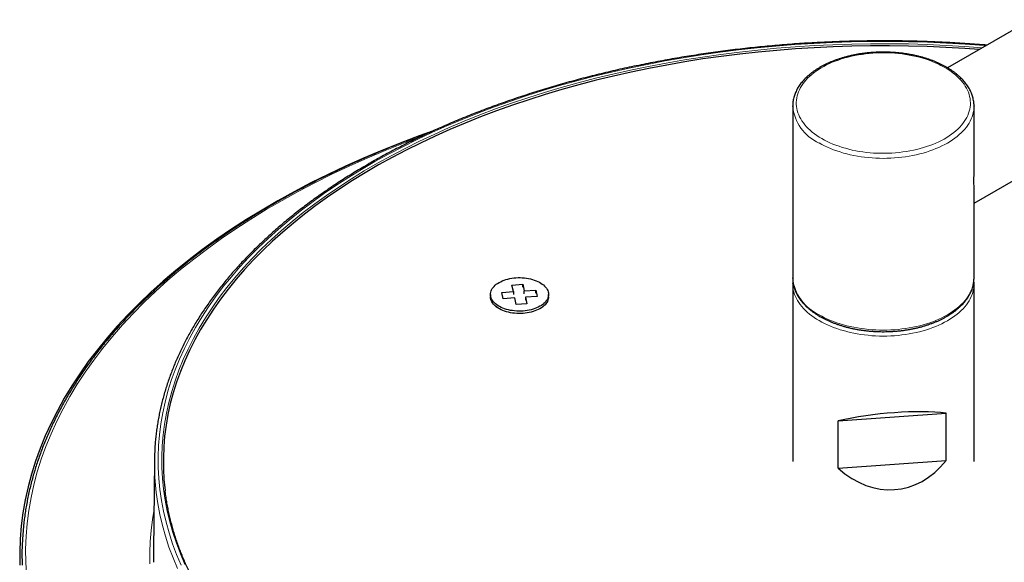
# Model space of a CAD drawing. Header units: millimetres. Extents: x 8 to 2401, y 12 to 2404.
# Tile 19 of 33: x 1881 to 2016, y 932 to 1007. Entities that reach past the tile are written whole.
import ezdxf

# ---------------------------------------------------------------- set-up
doc = ezdxf.new("R2010")
doc.units = ezdxf.units.MM

msp = doc.modelspace()

# ---------------------------------------------------------------- linework, layer by layer
at = {"color": 7, "linetype": 'Continuous', "lineweight": 30}
for p, q in [((2272.03, 1151.89), (2008.47, 999.99)), ((2012.14, 981.33), (2281.66, 1136.66)), ((1987.14, 994.72), (1987.14, 971.04)), ((2012.14, 986.11), (2012.14, 994.72)), ((2012.14, 971.04), (2012.14, 982.91)), ((1947.06, 969.01), (1948.65, 969.13)), ((1948.45, 970.04), (1949.94, 970.15)), ((1948.65, 969.13), (1948.45, 970.04)), ((1948.65, 969.13), (1948.65, 968.72)), ((1949.94, 970.15), (1950.14, 969.23)), ((1949.94, 969.74), (1949.94, 970.15)), ((1950.14, 969.23), (1951.72, 969.34)), ((1950.14, 968.82), (1950.14, 969.23)), ((1951.72, 969.34), (1951.91, 968.48)), ((1951.72, 968.94), (1951.72, 969.34)), ((1987.14, 970.22), (1987.14, 945.73)), ((2012.14, 945.73), (2012.14, 970.22)), ((1945.48, 968.75), (1945.48, 968.42)), ((1947.24, 968.15), (1947.06, 969.01)), ((1948.83, 968.27), (1947.24, 968.15)), ((1949.03, 967.35), (1948.83, 968.27)), ((1951.91, 968.48), (1950.32, 968.37)), ((1950.32, 968.37), (1950.51, 967.46)), ((1950.32, 968.37), (1950.32, 967.96)), ((1953.48, 968.42), (1953.48, 968.75)), ((1946.26, 967.05), (1946.33, 967)), ((1950.51, 967.46), (1949.03, 967.35)), ((1952.64, 967), (1952.7, 967.05)), ((1993.41, 951.31), (2008.3, 952.36)), ((2008.3, 945.83), (2008.3, 952.36)), ((1993.41, 944.78), (1993.41, 951.31)), ((1899.16, 945.84), (1899.02, 933.41)), ((1993.41, 944.78), (2008.3, 945.83))]:
    msp.add_line(p, q, dxfattribs=at)
at = {"color": 252, "linetype": 'Continuous', "lineweight": 0, "flags": 128}
for points in [[(2013.75, 1003.03), (2013.54, 1003.05), (2010.94, 1003.24), (2008.34, 1003.39), (2005.73, 1003.5), (2003.11, 1003.57), (2000.49, 1003.61), (1997.88, 1003.6), (1995.26, 1003.55), (1992.65, 1003.47), (1990.04, 1003.34), (1987.44, 1003.18), (1984.84, 1002.97), (1982.26, 1002.73), (1979.69, 1002.45), (1977.13, 1002.13), (1974.59, 1001.77), (1972.06, 1001.37), (1969.56, 1000.93), (1967.07, 1000.46), (1964.61, 999.95), (1962.17, 999.4), (1959.76, 998.82), (1957.37, 998.2), (1955.01, 997.54), (1952.69, 996.85), (1950.39, 996.12), (1948.13, 995.36), (1945.9, 994.56), (1943.72, 993.74), (1941.57, 992.87), (1939.45, 991.98), (1937.39, 991.06), (1935.36, 990.1), (1933.38, 989.11), (1931.44, 988.1), (1929.55, 987.05), (1927.71, 985.98), (1925.91, 984.88), (1924.17, 983.75), (1922.48, 982.6), (1920.84, 981.42), (1919.26, 980.22), (1917.73, 978.99), (1916.26, 977.74), (1914.84, 976.47), (1913.48, 975.18), (1912.18, 973.86), (1910.94, 972.53), (1909.77, 971.18), (1908.65, 969.82), (1907.6, 968.43), (1906.61, 967.04), (1905.68, 965.62), (1904.82, 964.2), (1904.02, 962.76), (1903.29, 961.31), (1902.62, 959.84), (1902.02, 958.37), (1901.49, 956.89), (1901.02, 955.41), (1900.63, 953.91), (1900.3, 952.42), (1900.03, 950.91), (1899.84, 949.4), (1899.72, 947.9), (1899.66, 946.38), (1899.67, 944.87), (1899.75, 943.36), (1899.9, 941.85), (1900.12, 940.35), (1900.4, 938.85), (1900.76, 937.35), (1901.18, 935.86), (1901.66, 934.37), (1902.22, 932.9), (1902.84, 931.43)], [(1903.36, 931.51), (1902.74, 932.97), (1902.19, 934.44), (1901.7, 935.91), (1901.28, 937.4), (1900.93, 938.88), (1900.65, 940.38), (1900.43, 941.88), (1900.28, 943.38), (1900.2, 944.88), (1900.19, 946.38), (1900.25, 947.88), (1900.37, 949.39), (1900.56, 950.88), (1900.82, 952.38), (1901.15, 953.87), (1901.55, 955.36), (1902.01, 956.84), (1902.54, 958.31), (1903.14, 959.77), (1903.8, 961.22), (1904.53, 962.67), (1905.32, 964.1), (1906.18, 965.52), (1907.1, 966.92), (1908.09, 968.31), (1909.14, 969.69), (1910.25, 971.05), (1911.42, 972.39), (1912.65, 973.72), (1913.94, 975.02), (1915.29, 976.31), (1916.7, 977.57), (1918.16, 978.81), (1919.68, 980.03), (1921.26, 981.23), (1922.89, 982.4), (1924.57, 983.55), (1926.31, 984.67), (1928.09, 985.76), (1929.92, 986.83), (1931.8, 987.87), (1933.73, 988.88), (1935.7, 989.86), (1937.72, 990.81), (1939.78, 991.74), (1941.87, 992.62), (1944.01, 993.48), (1946.19, 994.31), (1948.4, 995.1), (1950.65, 995.85), (1952.94, 996.58), (1955.25, 997.27), (1957.59, 997.92), (1959.97, 998.54), (1962.37, 999.12), (1964.8, 999.66), (1967.25, 1000.17), (1969.72, 1000.64), (1972.21, 1001.07), (1974.72, 1001.47), (1977.25, 1001.83), (1979.8, 1002.15), (1982.35, 1002.43), (1984.92, 1002.67), (1987.5, 1002.87), (1990.09, 1003.04), (1992.69, 1003.16), (1995.28, 1003.25), (1997.89, 1003.29), (2000.49, 1003.3), (2003.09, 1003.27), (2005.69, 1003.19), (2008.29, 1003.08), (2010.88, 1002.93), (2013.27, 1002.76)], [(1991.14, 990.23), (1991.51, 990.03), (1991.89, 989.84), (1992.28, 989.65), (1992.69, 989.48), (1993.11, 989.32), (1993.54, 989.16), (1993.98, 989.02), (1994.43, 988.89), (1994.89, 988.76), (1995.36, 988.65), (1995.84, 988.56), (1996.32, 988.47), (1996.81, 988.39), (1997.3, 988.33), (1997.8, 988.28), (1998.3, 988.24), (1998.81, 988.22), (1999.31, 988.2), (1999.82, 988.2), (2000.32, 988.21), (2000.83, 988.23), (2001.33, 988.27), (2001.83, 988.32), (2002.32, 988.38), (2002.81, 988.45), (2003.3, 988.53), (2003.78, 988.63), (2004.25, 988.73), (2004.71, 988.85), (2005.17, 988.98), (2005.61, 989.12), (2006.04, 989.27), (2006.47, 989.43), (2006.88, 989.6), (2007.27, 989.78), (2007.66, 989.97), (2008.03, 990.17), (2008.38, 990.38), (2008.72, 990.6), (2009.04, 990.82), (2009.35, 991.06), (2009.64, 991.3), (2009.91, 991.54), (2010.16, 991.8), (2010.39, 992.06), (2010.61, 992.32), (2010.8, 992.59), (2010.98, 992.86), (2011.13, 993.14), (2011.27, 993.42), (2011.38, 993.71), (2011.48, 993.99), (2011.55, 994.28), (2011.6, 994.57), (2011.63, 994.87), (2011.64, 995.16), (2011.62, 995.45), (2011.59, 995.74), (2011.53, 996.03), (2011.46, 996.32), (2011.36, 996.61), (2011.24, 996.89), (2011.1, 997.17), (2010.94, 997.45), (2010.76, 997.72), (2010.56, 997.99), (2010.35, 998.25), (2010.11, 998.51), (2009.85, 998.76), (2009.58, 999.01), (2009.28, 999.25), (2008.97, 999.48), (2008.65, 999.7), (2008.31, 999.92), (2007.95, 1000.12), (2007.58, 1000.32), (2007.19, 1000.51), (2006.79, 1000.69), (2006.38, 1000.86), (2005.95, 1001.02), (2005.52, 1001.17), (2005.07, 1001.3), (2004.62, 1001.43), (2004.15, 1001.55), (2003.68, 1001.65), (2003.2, 1001.74), (2002.71, 1001.82), (2002.22, 1001.89), (2001.72, 1001.95), (2001.22, 1001.99), (2000.72, 1002.03), (2000.22, 1002.05), (1999.71, 1002.05), (1999.2, 1002.05), (1998.7, 1002.03), (1998.2, 1002), (1997.7, 1001.96), (1997.2, 1001.91), (1996.7, 1001.84), (1996.22, 1001.77), (1995.73, 1001.68), (1995.26, 1001.58), (1994.79, 1001.46), (1994.33, 1001.34), (1993.89, 1001.21), (1993.45, 1001.06), (1993.02, 1000.91), (1992.6, 1000.74), (1992.2, 1000.56), (1991.81, 1000.38), (1991.43, 1000.18), (1991.07, 999.98), (1990.72, 999.76), (1990.39, 999.54), (1990.08, 999.32), (1989.78, 999.08), (1989.5, 998.84), (1989.24, 998.59), (1989, 998.33), (1988.77, 998.07), (1988.57, 997.8), (1988.38, 997.53), (1988.22, 997.25), (1988.07, 996.97), (1987.95, 996.69), (1987.84, 996.4), (1987.76, 996.12), (1987.7, 995.83), (1987.66, 995.53), (1987.64, 995.24), (1987.64, 994.95), (1987.66, 994.66), (1987.71, 994.37), (1987.78, 994.08), (1987.86, 993.79), (1987.97, 993.5), (1988.1, 993.22), (1988.25, 992.94), (1988.42, 992.67), (1988.61, 992.4), (1988.82, 992.13), (1989.05, 991.87), (1989.29, 991.62), (1989.56, 991.37), (1989.84, 991.13), (1990.14, 990.89), (1990.46, 990.66), (1990.8, 990.44), (1991.14, 990.23)], [(2012.14, 994.71), (2012.13, 994.41), (2012.09, 994.12), (2012.04, 993.82), (2011.97, 993.53), (2011.87, 993.23), (2011.75, 992.94), (2011.61, 992.65), (2011.46, 992.37), (2011.28, 992.09), (2011.08, 991.81), (2010.86, 991.54), (2010.63, 991.28), (2010.37, 991.02), (2010.1, 990.77), (2009.8, 990.52), (2009.5, 990.28), (2009.17, 990.05), (2008.83, 989.83), (2008.47, 989.61), (2008.1, 989.41), (2007.71, 989.21), (2007.31, 989.02), (2006.89, 988.84), (2006.47, 988.67), (2006.03, 988.52), (2005.58, 988.37), (2005.12, 988.23), (2004.65, 988.11), (2004.17, 987.99), (2003.69, 987.89), (2003.19, 987.8), (2002.7, 987.72), (2002.19, 987.66), (2001.68, 987.6), (2001.17, 987.56), (2000.66, 987.53), (2000.14, 987.51), (1999.63, 987.5), (1999.11, 987.51), (1998.59, 987.53), (1998.08, 987.56), (1997.57, 987.6), (1997.06, 987.66), (1996.56, 987.73), (1996.06, 987.8), (1995.57, 987.9), (1995.08, 988), (1994.61, 988.11), (1994.14, 988.24), (1993.68, 988.38), (1993.23, 988.52), (1992.79, 988.68), (1992.37, 988.85), (1991.95, 989.03), (1991.55, 989.22), (1991.16, 989.41), (1990.79, 989.62)], [(1935.96, 990.54), (1933.51, 989.61), (1930.96, 988.59), (1928.47, 987.53), (1926.02, 986.44), (1923.62, 985.31), (1921.28, 984.14), (1918.99, 982.94), (1916.75, 981.71), (1914.57, 980.44), (1912.45, 979.13), (1910.39, 977.8), (1908.39, 976.44), (1906.46, 975.04), (1904.58, 973.62), (1902.77, 972.17), (1901.03, 970.69), (1899.36, 969.19), (1897.75, 967.66), (1896.22, 966.11), (1894.75, 964.54), (1893.36, 962.94), (1892.04, 961.32), (1890.79, 959.69), (1889.62, 958.04), (1888.53, 956.36), (1887.51, 954.68), (1886.56, 952.98), (1885.7, 951.26), (1884.91, 949.53), (1884.2, 947.79), (1883.57, 946.04), (1883.02, 944.28), (1882.55, 942.52), (1882.16, 940.75), (1881.85, 938.97), (1881.62, 937.19), (1881.47, 935.4), (1881.41, 933.61), (1881.42, 931.83), (1881.51, 930.04)], [(1990.79, 965.94), (1991.16, 965.73), (1991.55, 965.54), (1991.95, 965.35), (1992.37, 965.17), (1992.79, 965), (1993.23, 964.84), (1993.68, 964.7), (1994.14, 964.56), (1994.61, 964.43), (1995.08, 964.32), (1995.57, 964.22), (1996.06, 964.12), (1996.56, 964.05), (1997.06, 963.98), (1997.57, 963.92), (1998.08, 963.88), (1998.59, 963.85), (1999.11, 963.83), (1999.63, 963.82), (2000.14, 963.83), (2000.66, 963.85), (2001.17, 963.88), (2001.68, 963.92), (2002.19, 963.98), (2002.7, 964.04), (2003.19, 964.12), (2003.69, 964.21), (2004.17, 964.31), (2004.65, 964.43), (2005.12, 964.55), (2005.58, 964.69), (2006.03, 964.84), (2006.47, 964.99), (2006.89, 965.16), (2007.31, 965.34), (2007.71, 965.53), (2008.1, 965.73), (2008.47, 965.93), (2008.83, 966.15), (2009.17, 966.37), (2009.5, 966.6), (2009.8, 966.84), (2010.1, 967.09), (2010.37, 967.34), (2010.63, 967.6), (2010.86, 967.86), (2011.08, 968.13), (2011.28, 968.41), (2011.46, 968.69), (2011.61, 968.97), (2011.75, 969.26), (2011.87, 969.55), (2011.97, 969.85), (2012.04, 970.14), (2012.09, 970.44), (2012.13, 970.73), (2012.14, 971.03), (2012.14, 971.04)], [(2012.14, 970.22), (2012.14, 970.21), (2012.13, 969.91), (2012.09, 969.61), (2012.04, 969.32), (2011.96, 969.02), (2011.87, 968.73), (2011.75, 968.44), (2011.61, 968.15), (2011.45, 967.87), (2011.27, 967.59), (2011.08, 967.31), (2010.86, 967.04), (2010.62, 966.78), (2010.36, 966.52), (2010.09, 966.27), (2009.8, 966.02), (2009.49, 965.78), (2009.16, 965.55), (2008.82, 965.33), (2008.46, 965.11), (2008.09, 964.91), (2007.7, 964.71), (2007.3, 964.52), (2006.88, 964.34), (2006.46, 964.17), (2006.02, 964.02), (2005.57, 963.87), (2005.11, 963.73), (2004.64, 963.61), (2004.16, 963.5), (2003.68, 963.39), (2003.18, 963.3), (2002.69, 963.22), (2002.18, 963.16), (2001.67, 963.1), (2001.16, 963.06), (2000.65, 963.03), (2000.13, 963.01), (1999.62, 963.01), (1999.1, 963.01), (1998.58, 963.03), (1998.07, 963.06), (1997.56, 963.11), (1997.05, 963.16), (1996.55, 963.23), (1996.05, 963.31), (1995.56, 963.4), (1995.07, 963.5), (1994.6, 963.62), (1994.13, 963.75), (1993.67, 963.88), (1993.22, 964.03), (1992.78, 964.19), (1992.36, 964.36), (1991.94, 964.54), (1991.54, 964.72), (1991.16, 964.92), (1990.78, 965.13), (1990.43, 965.34), (1990.09, 965.57), (1989.76, 965.8), (1989.45, 966.04), (1989.16, 966.29), (1988.89, 966.54), (1988.63, 966.8), (1988.4, 967.06), (1988.18, 967.34), (1987.98, 967.61), (1987.81, 967.89), (1987.65, 968.18), (1987.51, 968.46), (1987.4, 968.75), (1987.3, 969.05), (1987.23, 969.34), (1987.18, 969.64), (1987.15, 969.94), (1987.14, 970.22)], [(1902.36, 930.95), (1901.73, 932.43), (1901.17, 933.91), (1900.68, 935.4), (1900.26, 936.9), (1899.91, 938.41), (1899.62, 939.92), (1899.4, 941.43), (1899.25, 942.95), (1899.18, 944.12)], [(1898.52, 931.62), (1898.51, 933.15), (1898.57, 934.67), (1898.7, 936.2), (1898.89, 937.72), (1899.08, 938.85)]]:
    msp.add_lwpolyline(points, dxfattribs=at)
at = {"color": 7, "linetype": 'Continuous', "lineweight": 30, "flags": 128}
for points in [[(2012.85, 1002.51), (2010.86, 1002.65), (2008.27, 1002.8), (2005.68, 1002.92), (2003.09, 1002.99), (2000.49, 1003.02), (1997.89, 1003.01), (1995.29, 1002.97), (1992.7, 1002.88), (1990.11, 1002.76), (1987.53, 1002.59), (1984.95, 1002.39), (1982.39, 1002.15), (1979.84, 1001.87), (1977.3, 1001.55), (1974.77, 1001.2), (1972.27, 1000.8), (1969.78, 1000.37), (1967.31, 999.9), (1964.87, 999.39), (1962.44, 998.85), (1960.05, 998.27), (1957.68, 997.65), (1955.34, 997), (1953.03, 996.31), (1950.75, 995.59), (1948.51, 994.83), (1946.3, 994.04), (1944.13, 993.22), (1941.99, 992.37), (1939.9, 991.48), (1937.84, 990.56), (1935.83, 989.61), (1933.86, 988.63), (1931.94, 987.62), (1930.06, 986.59), (1928.23, 985.52), (1926.45, 984.43), (1924.72, 983.31), (1923.04, 982.16), (1921.42, 980.99), (1919.85, 979.8), (1918.33, 978.58), (1916.87, 977.34), (1915.46, 976.08), (1914.11, 974.8), (1912.82, 973.5), (1911.59, 972.18), (1910.43, 970.84), (1909.32, 969.48), (1908.27, 968.11), (1907.29, 966.72), (1906.37, 965.31), (1905.51, 963.9), (1904.72, 962.47), (1903.99, 961.03), (1903.33, 959.58), (1902.74, 958.12), (1902.21, 956.65), (1901.75, 955.17), (1901.35, 953.69), (1901.02, 952.2), (1900.76, 950.71), (1900.57, 949.22), (1900.45, 947.72), (1900.39, 946.22), (1900.4, 944.72), (1900.48, 943.22), (1900.63, 941.72), (1900.64, 941.66)], [(2012.14, 994.72), (2012.14, 994.71), (2012.14, 994.71)], [(1937.63, 991.31), (1935.66, 990.6), (1933.05, 989.61), (1930.49, 988.59), (1927.98, 987.52), (1925.51, 986.42), (1923.1, 985.28), (1920.74, 984.11), (1918.43, 982.9), (1916.18, 981.65), (1913.99, 980.38), (1911.85, 979.06), (1909.78, 977.72), (1907.76, 976.35), (1905.81, 974.95), (1903.93, 973.51), (1902.11, 972.05), (1900.35, 970.57), (1898.67, 969.05), (1897.05, 967.51), (1895.5, 965.95), (1894.03, 964.37), (1892.63, 962.76), (1891.3, 961.13), (1890.04, 959.48), (1888.86, 957.82), (1887.76, 956.14), (1886.73, 954.44), (1885.78, 952.72), (1884.91, 951), (1884.12, 949.26), (1883.4, 947.51), (1882.77, 945.74), (1882.21, 943.97), (1881.74, 942.2), (1881.35, 940.41), (1881.04, 938.62), (1880.81, 936.83), (1880.66, 935.03), (1880.59, 933.23), (1880.6, 931.43)], [(1948.99, 971.04), (1949.29, 971.06), (1949.58, 971.06), (1949.87, 971.05), (1950.16, 971.02), (1950.45, 970.99), (1950.73, 970.94), (1951, 970.89), (1951.27, 970.82), (1951.52, 970.73), (1951.77, 970.64), (1952, 970.54), (1952.22, 970.43), (1952.43, 970.31), (1952.62, 970.18), (1952.79, 970.05), (1952.95, 969.9), (1953.08, 969.76), (1953.2, 969.6), (1953.3, 969.44), (1953.38, 969.28), (1953.43, 969.11), (1953.47, 968.95), (1953.48, 968.78), (1953.48, 968.61), (1953.45, 968.44), (1953.4, 968.28), (1953.33, 968.11), (1953.24, 967.95), (1953.13, 967.8), (1953, 967.64), (1952.85, 967.5), (1952.68, 967.36), (1952.5, 967.23), (1952.3, 967.11), (1952.08, 966.99), (1951.85, 966.89), (1951.61, 966.79), (1951.36, 966.71), (1951.09, 966.64), (1950.82, 966.57), (1950.54, 966.52), (1950.26, 966.48), (1949.97, 966.46), (1949.68, 966.44), (1949.39, 966.44), (1949.1, 966.45), (1948.81, 966.47), (1948.52, 966.51), (1948.24, 966.55), (1947.97, 966.61), (1947.7, 966.68), (1947.44, 966.76), (1947.2, 966.85), (1946.96, 966.96), (1946.74, 967.07), (1946.54, 967.19), (1946.35, 967.31), (1946.18, 967.45), (1946.02, 967.59), (1945.88, 967.74), (1945.77, 967.9), (1945.67, 968.06), (1945.59, 968.22), (1945.53, 968.38), (1945.5, 968.55), (1945.48, 968.72), (1945.49, 968.89), (1945.52, 969.06), (1945.57, 969.22), (1945.64, 969.39), (1945.73, 969.55), (1945.84, 969.7), (1945.97, 969.85), (1946.12, 970), (1946.29, 970.14), (1946.47, 970.27), (1946.67, 970.39), (1946.89, 970.5), (1947.11, 970.61), (1947.36, 970.7), (1947.61, 970.79), (1947.87, 970.86), (1948.14, 970.92), (1948.42, 970.98), (1948.71, 971.01), (1948.99, 971.04)], [(1987.14, 970.22), (1987.14, 970.23), (1987.14, 970.24)], [(1953.48, 968.42), (1953.48, 968.28), (1953.45, 968.12), (1953.4, 967.95), (1953.33, 967.79), (1953.24, 967.62), (1953.13, 967.47), (1953, 967.32), (1952.85, 967.17), (1952.68, 967.03), (1952.5, 966.9), (1952.3, 966.78), (1952.08, 966.67), (1951.85, 966.56), (1951.61, 966.47), (1951.36, 966.38), (1951.09, 966.31), (1950.82, 966.25), (1950.54, 966.2), (1950.26, 966.16), (1949.97, 966.13), (1949.68, 966.12), (1949.39, 966.11), (1949.1, 966.12), (1948.81, 966.15), (1948.52, 966.18), (1948.24, 966.23), (1947.97, 966.29), (1947.7, 966.36), (1947.44, 966.44), (1947.2, 966.53), (1946.96, 966.63), (1946.74, 966.74), (1946.54, 966.86), (1946.35, 966.99), (1946.18, 967.12), (1946.02, 967.27), (1945.88, 967.42), (1945.77, 967.57), (1945.67, 967.73), (1945.59, 967.89), (1945.53, 968.06), (1945.5, 968.22), (1945.48, 968.39), (1945.48, 968.42)], [(1881.13, 937.05), (1881.11, 936.82), (1880.96, 935.02), (1880.89, 933.23), (1880.91, 931.43)], [(1899.02, 933.41), (1899.04, 932.03), (1899.04, 931.82)]]:
    msp.add_lwpolyline(points, dxfattribs=at)
at = {"color": 252, "linetype": 'Continuous', "lineweight": 0}
for centre, radius, start, end in [((1993.34, 995.3), 6.23, 185.3371, 245.8731), ((1993.45, 971.7), 6.35, 186.007, 245.2486)]:
    msp.add_arc(centre, radius, start, end, dxfattribs=at)
at = {"color": 7, "linetype": 'Continuous', "lineweight": 30}
msp.add_arc((1932.67, 945.49), 33.51, 176.441, 182.3257, dxfattribs=at)
for centre, major_axis, ratio, start_param, end_param in [((1999.64, 949.4), (12.5, 1.32), 0.230731, 0.780683, 2.067686), ((1999.64, 959.2), (-1.83, 17.34), 0.713043, 2.473801, 3.760803)]:
    msp.add_ellipse(centre, major_axis=major_axis, ratio=ratio, start_param=start_param, end_param=end_param, dxfattribs=at)
for points, knots in [([(2013.89, 1003.11), (2013.56, 1003.14), (2012.78, 1003.2), (2011.54, 1003.29), (2010.16, 1003.38), (2008.79, 1003.46), (2007.41, 1003.53), (2006.03, 1003.58), (2004.65, 1003.63), (2003.27, 1003.66), (2001.89, 1003.69), (2000.5, 1003.7), (1999.12, 1003.7), (1997.74, 1003.69), (1996.36, 1003.67), (1994.98, 1003.64), (1993.59, 1003.6), (1992.22, 1003.54), (1990.84, 1003.48), (1989.46, 1003.4), (1988.09, 1003.32), (1986.71, 1003.22), (1985.34, 1003.11), (1983.98, 1002.99), (1982.61, 1002.86), (1981.25, 1002.72), (1979.89, 1002.57), (1978.54, 1002.41), (1977.19, 1002.23), (1975.84, 1002.05), (1974.5, 1001.85), (1973.17, 1001.65), (1971.84, 1001.43), (1970.51, 1001.21), (1969.19, 1000.97), (1967.87, 1000.72), (1966.57, 1000.46), (1965.26, 1000.19), (1963.97, 999.92), (1962.68, 999.63), (1961.39, 999.33), (1960.12, 999.02), (1958.85, 998.7), (1957.59, 998.37), (1956.34, 998.03), (1955.1, 997.68), (1953.86, 997.32), (1952.63, 996.95), (1951.42, 996.57), (1950.21, 996.18), (1949.01, 995.78), (1947.82, 995.37), (1946.64, 994.96), (1945.47, 994.53), (1944.31, 994.09), (1943.16, 993.65), (1942.02, 993.19), (1940.89, 992.73), (1939.77, 992.26), (1938.67, 991.78), (1937.57, 991.29), (1936.49, 990.79), (1935.42, 990.28), (1934.36, 989.76), (1933.32, 989.24), (1932.29, 988.71), (1931.26, 988.17), (1930.26, 987.62), (1929.26, 987.06), (1928.28, 986.49), (1927.31, 985.92), (1926.36, 985.34), (1925.42, 984.75), (1924.49, 984.16), (1923.58, 983.55), (1922.68, 982.94), (1921.8, 982.33), (1920.93, 981.7), (1920.08, 981.07), (1919.24, 980.43), (1918.42, 979.79), (1917.61, 979.13), (1916.82, 978.48), (1916.04, 977.81), (1915.28, 977.14), (1914.54, 976.47), (1913.81, 975.78), (1913.1, 975.1), (1912.4, 974.4), (1911.72, 973.7), (1911.06, 973), (1910.41, 972.29), (1909.79, 971.57), (1909.17, 970.85), (1908.58, 970.13), (1908, 969.4), (1907.44, 968.66), (1906.9, 967.92), (1906.38, 967.18), (1905.87, 966.43), (1905.38, 965.68), (1904.91, 964.93), (1904.46, 964.17), (1904.02, 963.41), (1903.6, 962.64), (1903.21, 961.87), (1902.83, 961.1), (1902.46, 960.32), (1902.12, 959.55), (1901.8, 958.77), (1901.49, 957.98), (1901.2, 957.2), (1900.93, 956.41), (1900.68, 955.62), (1900.45, 954.83), (1900.24, 954.04), (1900.05, 953.24), (1899.87, 952.45), (1899.72, 951.65), (1899.58, 950.85), (1899.46, 950.05), (1899.36, 949.25), (1899.28, 948.45), (1899.24, 947.89), (1899.22, 947.6), (1899.22, 947.58)], [0, 0, 0, 0, 0.005866, 0.014079, 0.022293, 0.030506, 0.03872, 0.046933, 0.055146, 0.06336, 0.071573, 0.079787, 0.088, 0.096213, 0.104427, 0.11264, 0.120853, 0.129067, 0.13728, 0.145494, 0.153707, 0.161921, 0.170134, 0.178348, 0.186561, 0.194775, 0.202989, 0.211203, 0.219417, 0.227631, 0.235845, 0.244059, 0.252273, 0.260487, 0.268702, 0.276916, 0.285131, 0.293345, 0.30156, 0.309775, 0.31799, 0.326205, 0.33442, 0.342636, 0.350851, 0.359067, 0.367283, 0.375499, 0.383715, 0.391931, 0.400147, 0.408364, 0.416581, 0.424798, 0.433015, 0.441232, 0.449449, 0.457666, 0.465884, 0.474102, 0.48232, 0.490538, 0.498756, 0.506974, 0.515193, 0.523411, 0.53163, 0.539849, 0.548068, 0.556287, 0.564506, 0.572725, 0.580945, 0.589164, 0.597383, 0.605603, 0.613822, 0.622041, 0.630261, 0.63848, 0.646699, 0.654918, 0.663136, 0.671355, 0.679573, 0.68779, 0.696008, 0.704225, 0.712442, 0.720658, 0.728873, 0.737088, 0.745302, 0.753516, 0.761728, 0.76994, 0.778151, 0.786361, 0.79457, 0.802777, 0.810984, 0.819189, 0.827393, 0.835595, 0.843796, 0.851996, 0.860194, 0.86839, 0.876585, 0.884778, 0.89297, 0.90116, 0.909349, 0.917536, 0.925721, 0.933905, 0.942087, 0.950268, 0.958448, 0.966627, 0.974804, 0.982981, 0.991157, 0.999332, 1, 1, 1, 1]), ([(2012.14, 994.7), (2012.14, 994.78), (2012.14, 994.95), (2012.11, 995.21), (2012.07, 995.5), (2012.01, 995.79), (2011.93, 996.08), (2011.83, 996.37), (2011.72, 996.65), (2011.58, 996.93), (2011.43, 997.21), (2011.26, 997.48), (2011.07, 997.75), (2010.86, 998.02), (2010.63, 998.28), (2010.39, 998.53), (2010.13, 998.78), (2009.85, 999.02), (2009.56, 999.26), (2009.26, 999.49), (2008.94, 999.71), (2008.6, 999.92), (2008.25, 1000.12), (2007.89, 1000.32), (2007.51, 1000.5), (2007.13, 1000.68), (2006.73, 1000.85), (2006.32, 1001.01), (2005.9, 1001.16), (2005.47, 1001.3), (2005.04, 1001.43), (2004.59, 1001.55), (2004.14, 1001.66), (2003.68, 1001.75), (2003.22, 1001.84), (2002.75, 1001.92), (2002.27, 1001.98), (2001.79, 1002.04), (2001.31, 1002.08), (2000.83, 1002.11), (2000.34, 1002.14), (1999.85, 1002.15), (1999.37, 1002.15), (1998.88, 1002.13), (1998.39, 1002.11), (1997.91, 1002.08), (1997.43, 1002.03), (1996.95, 1001.98), (1996.48, 1001.91), (1996.01, 1001.83), (1995.54, 1001.74), (1995.08, 1001.64), (1994.63, 1001.53), (1994.19, 1001.41), (1993.75, 1001.28), (1993.33, 1001.14), (1992.91, 1000.99), (1992.5, 1000.83), (1992.11, 1000.66), (1991.72, 1000.48), (1991.35, 1000.3), (1990.99, 1000.1), (1990.64, 999.9), (1990.3, 999.68), (1989.98, 999.46), (1989.68, 999.23), (1989.39, 998.99), (1989.11, 998.75), (1988.85, 998.5), (1988.61, 998.24), (1988.39, 997.98), (1988.18, 997.71), (1987.99, 997.44), (1987.82, 997.17), (1987.67, 996.88), (1987.53, 996.6), (1987.42, 996.31), (1987.33, 996.02), (1987.25, 995.73), (1987.19, 995.44), (1987.16, 995.15), (1987.14, 994.91), (1987.14, 994.77), (1987.14, 994.72)], [0, 0, 0, 0, 0.0089, 0.020981, 0.033067, 0.045168, 0.057295, 0.069457, 0.08166, 0.093908, 0.106204, 0.118547, 0.130935, 0.143365, 0.155832, 0.168331, 0.180856, 0.193403, 0.205965, 0.218539, 0.231121, 0.243707, 0.256295, 0.268883, 0.281468, 0.29405, 0.306628, 0.319201, 0.33177, 0.344334, 0.356893, 0.369447, 0.381998, 0.394544, 0.407086, 0.419625, 0.432161, 0.444695, 0.457227, 0.469757, 0.482285, 0.494814, 0.507341, 0.519869, 0.532398, 0.544927, 0.557458, 0.569991, 0.582526, 0.595064, 0.607605, 0.620149, 0.632698, 0.645252, 0.65781, 0.670373, 0.682942, 0.695516, 0.708096, 0.720682, 0.733273, 0.745868, 0.758468, 0.771071, 0.783676, 0.796279, 0.808878, 0.82147, 0.83405, 0.846614, 0.859157, 0.871673, 0.884156, 0.896601, 0.909003, 0.921357, 0.933663, 0.945918, 0.958127, 0.970293, 0.982423, 0.994526, 1, 1, 1, 1]), ([(1937.32, 991.17), (1937.11, 991.09), (1936.47, 990.87), (1935.42, 990.48), (1934.16, 990), (1932.91, 989.52), (1931.67, 989.03), (1930.45, 988.52), (1929.23, 988.01), (1928.02, 987.49), (1926.83, 986.96), (1925.65, 986.42), (1924.48, 985.88), (1923.32, 985.32), (1922.17, 984.76), (1921.04, 984.19), (1919.92, 983.61), (1918.81, 983.02), (1917.71, 982.42), (1916.63, 981.82), (1915.56, 981.21), (1914.51, 980.59), (1913.46, 979.96), (1912.44, 979.32), (1911.42, 978.68), (1910.42, 978.03), (1909.44, 977.37), (1908.47, 976.71), (1907.51, 976.03), (1906.57, 975.35), (1905.64, 974.67), (1904.73, 973.97), (1903.83, 973.28), (1902.95, 972.57), (1902.08, 971.86), (1901.23, 971.14), (1900.4, 970.41), (1899.58, 969.68), (1898.78, 968.94), (1897.99, 968.2), (1897.22, 967.45), (1896.47, 966.7), (1895.73, 965.94), (1895.01, 965.17), (1894.31, 964.4), (1893.62, 963.63), (1892.95, 962.84), (1892.3, 962.06), (1891.66, 961.27), (1891.04, 960.47), (1890.44, 959.67), (1889.86, 958.87), (1889.29, 958.06), (1888.75, 957.25), (1888.22, 956.43), (1887.71, 955.61), (1887.21, 954.79), (1886.74, 953.96), (1886.28, 953.13), (1885.84, 952.3), (1885.42, 951.46), (1885.02, 950.62), (1884.63, 949.78), (1884.27, 948.93), (1883.92, 948.08), (1883.59, 947.23), (1883.28, 946.38), (1882.99, 945.52), (1882.72, 944.67), (1882.46, 943.81), (1882.23, 942.95), (1882.01, 942.08), (1881.81, 941.22), (1881.64, 940.35), (1881.48, 939.49), (1881.34, 938.62), (1881.22, 937.81), (1881.16, 937.3), (1881.14, 937.07)], [0, 0, 0, 0, 0.006492, 0.019789, 0.033086, 0.046384, 0.059681, 0.072979, 0.086277, 0.099576, 0.112874, 0.126173, 0.139472, 0.152771, 0.16607, 0.179369, 0.192669, 0.205968, 0.219268, 0.232568, 0.245868, 0.259169, 0.272469, 0.285769, 0.29907, 0.31237, 0.325671, 0.338971, 0.352272, 0.365572, 0.378872, 0.392173, 0.405473, 0.418773, 0.432072, 0.445371, 0.45867, 0.471969, 0.485267, 0.498565, 0.511862, 0.525159, 0.538455, 0.55175, 0.565044, 0.578338, 0.591631, 0.604922, 0.618213, 0.631502, 0.644791, 0.658078, 0.671363, 0.684647, 0.69793, 0.711211, 0.72449, 0.737768, 0.751044, 0.764317, 0.77759, 0.79086, 0.804128, 0.817394, 0.830658, 0.84392, 0.85718, 0.870438, 0.883694, 0.896948, 0.9102, 0.92345, 0.936699, 0.949946, 0.963191, 0.976435, 0.989678, 1, 1, 1, 1]), ([(2012.14, 982.91), (2012.14, 982.99), (2012.14, 983.19), (2012.14, 983.54), (2012.13, 983.94), (2012.13, 984.38), (2012.13, 984.85), (2012.14, 985.34), (2012.14, 985.76), (2012.14, 986.02), (2012.14, 986.11)], [0, 0, 0, 0, 0.104535, 0.24164, 0.379708, 0.519793, 0.655156, 0.792504, 0.930827, 1, 1, 1, 1]), ([(1987.14, 971.04), (1987.14, 970.99), (1987.14, 970.84), (1987.16, 970.59), (1987.19, 970.3), (1987.25, 970.01), (1987.33, 969.72), (1987.42, 969.43), (1987.54, 969.15), (1987.67, 968.87), (1987.82, 968.59), (1987.99, 968.32), (1988.18, 968.05), (1988.38, 967.78), (1988.61, 967.52), (1988.85, 967.26), (1989.1, 967.01), (1989.38, 966.77), (1989.66, 966.54), (1989.97, 966.31), (1990.29, 966.09), (1990.6, 965.89), (1990.8, 965.77), (1990.89, 965.71)], [0, 0, 0, 0, 0.025623, 0.073753, 0.121893, 0.170089, 0.218382, 0.266807, 0.315392, 0.364157, 0.41311, 0.462252, 0.511576, 0.561069, 0.610713, 0.660486, 0.710368, 0.760337, 0.810373, 0.860458, 0.910576, 0.960714, 1, 1, 1, 1]), ([(1987.16, 970.63), (1987.16, 970.63), (1987.14, 970.52), (1987.14, 970.39), (1987.14, 970.27), (1987.14, 970.24)], [0, 0, 0, 0, 0.047085, 0.7843, 1, 1, 1, 1]), ([(1990.89, 965.71), (1990.96, 965.68), (1991.14, 965.57), (1991.44, 965.41), (1991.82, 965.23), (1992.21, 965.05), (1992.61, 964.88), (1993.02, 964.72), (1993.44, 964.58), (1993.87, 964.44), (1994.31, 964.31), (1994.75, 964.19), (1995.2, 964.09), (1995.66, 963.99), (1996.13, 963.9), (1996.6, 963.83), (1997.08, 963.77), (1997.56, 963.71), (1998.04, 963.67), (1998.52, 963.64), (1999.01, 963.62), (1999.5, 963.61), (1999.98, 963.61), (2000.47, 963.63), (2000.96, 963.65), (2001.44, 963.69), (2001.92, 963.73), (2002.4, 963.79), (2002.87, 963.86), (2003.34, 963.94), (2003.8, 964.03), (2004.26, 964.13), (2004.71, 964.24), (2005.15, 964.36), (2005.59, 964.5), (2006.01, 964.64), (2006.43, 964.79), (2006.84, 964.95), (2007.23, 965.12), (2007.61, 965.3), (2007.99, 965.49), (2008.34, 965.69), (2008.69, 965.9), (2009.02, 966.11), (2009.34, 966.33), (2009.64, 966.56), (2009.93, 966.8), (2010.2, 967.05), (2010.46, 967.3), (2010.7, 967.55), (2010.92, 967.82), (2011.13, 968.09), (2011.31, 968.36), (2011.48, 968.64), (2011.63, 968.92), (2011.76, 969.2), (2011.87, 969.49), (2011.96, 969.78), (2012.04, 970.07), (2012.09, 970.36), (2012.12, 970.65), (2012.14, 970.89), (2012.14, 971.03), (2012.13, 971.07)], [0, 0, 0, 0, 0.008875, 0.025666, 0.042452, 0.059234, 0.07601, 0.092781, 0.109545, 0.126302, 0.143053, 0.159798, 0.176538, 0.193272, 0.210001, 0.226726, 0.243447, 0.260164, 0.276879, 0.293592, 0.310304, 0.327014, 0.343725, 0.360435, 0.377147, 0.39386, 0.410574, 0.427292, 0.444012, 0.460737, 0.477465, 0.494199, 0.510938, 0.527684, 0.544436, 0.561194, 0.577961, 0.594734, 0.611515, 0.628304, 0.645099, 0.661901, 0.678709, 0.69552, 0.712332, 0.729142, 0.745947, 0.76274, 0.779518, 0.796273, 0.812998, 0.829687, 0.84633, 0.862921, 0.879454, 0.895923, 0.912326, 0.928663, 0.944939, 0.961158, 0.977332, 0.993471, 1, 1, 1, 1]), ([(2012.13, 970.22), (2012.14, 970.27), (2012.14, 970.41), (2012.13, 970.54), (2012.12, 970.63)], [0, 0, 0, 0, 0.35769, 1, 1, 1, 1]), ([(2098.61, 941.45), (2098.6, 941.37), (2098.56, 941.03), (2098.46, 940.42), (2098.33, 939.64), (2098.17, 938.85), (2098, 938.06), (2097.8, 937.28), (2097.59, 936.5), (2097.36, 935.72), (2097.11, 934.94), (2096.84, 934.16), (2096.55, 933.39), (2096.25, 932.62), (2095.92, 931.85), (2095.58, 931.08), (2095.22, 930.32), (2094.84, 929.56), (2094.44, 928.8), (2094.03, 928.05), (2093.59, 927.29), (2093.14, 926.55), (2092.67, 925.8), (2092.18, 925.06), (2091.68, 924.33), (2091.16, 923.59), (2090.62, 922.87), (2090.06, 922.14), (2089.48, 921.42), (2088.89, 920.71), (2088.28, 920), (2087.66, 919.3), (2087.01, 918.6), (2086.35, 917.9), (2085.68, 917.21), (2084.98, 916.53), (2084.27, 915.85), (2083.55, 915.18), (2082.81, 914.51), (2082.05, 913.85), (2081.28, 913.2), (2080.49, 912.55), (2079.68, 911.91), (2078.86, 911.27), (2078.03, 910.64), (2077.18, 910.02), (2076.31, 909.41), (2075.43, 908.8), (2074.54, 908.2), (2073.63, 907.6), (2072.71, 907.02), (2071.77, 906.44), (2070.82, 905.87), (2069.86, 905.3), (2068.88, 904.74), (2067.89, 904.2), (2066.89, 903.65), (2065.87, 903.12), (2064.84, 902.6), (2063.8, 902.08), (2062.74, 901.57), (2061.68, 901.07), (2060.6, 900.58), (2059.51, 900.1), (2058.41, 899.63), (2057.29, 899.16), (2056.17, 898.71), (2055.04, 898.26), (2053.89, 897.82), (2052.74, 897.39), (2051.57, 896.97), (2050.39, 896.56), (2049.21, 896.16), (2048.01, 895.77), (2046.81, 895.39), (2045.59, 895.02), (2044.37, 894.66), (2043.14, 894.31), (2041.9, 893.96), (2040.65, 893.63), (2039.4, 893.31), (2038.14, 893), (2036.87, 892.69), (2035.59, 892.4), (2034.3, 892.12), (2033.01, 891.85), (2031.72, 891.59), (2030.41, 891.33), (2029.1, 891.09), (2027.79, 890.86), (2026.47, 890.64), (2025.14, 890.44), (2023.81, 890.24), (2022.48, 890.05), (2021.14, 889.87), (2019.79, 889.71), (2018.45, 889.55), (2017.1, 889.41), (2015.74, 889.27), (2014.38, 889.15), (2013.02, 889.04), (2011.66, 888.93), (2010.29, 888.84), (2008.93, 888.76), (2007.56, 888.7), (2006.19, 888.64), (2004.82, 888.59), (2003.44, 888.56), (2002.07, 888.53), (2000.7, 888.52), (1999.32, 888.51), (1997.95, 888.52), (1996.57, 888.54), (1995.2, 888.57), (1993.83, 888.61), (1992.46, 888.66), (1991.09, 888.73), (1989.72, 888.8), (1988.35, 888.88), (1986.99, 888.98), (1985.63, 889.09), (1984.27, 889.2), (1982.91, 889.33), (1981.56, 889.47), (1980.21, 889.62), (1978.86, 889.78), (1977.52, 889.95), (1976.18, 890.13), (1974.85, 890.33), (1973.52, 890.53), (1972.2, 890.74), (1970.88, 890.97), (1969.57, 891.2), (1968.26, 891.45), (1966.96, 891.7), (1965.67, 891.97), (1964.38, 892.25), (1963.1, 892.53), (1961.82, 892.83), (1960.56, 893.14), (1959.3, 893.46), (1958.04, 893.78), (1956.8, 894.12), (1955.57, 894.47), (1954.34, 894.82), (1953.12, 895.19), (1951.91, 895.57), (1950.71, 895.95), (1949.52, 896.35), (1948.34, 896.75), (1947.17, 897.17), (1946.01, 897.59), (1944.86, 898.02), (1943.71, 898.46), (1942.59, 898.92), (1941.47, 899.38), (1940.36, 899.84), (1939.26, 900.32), (1938.18, 900.81), (1937.1, 901.3), (1936.04, 901.81), (1935, 902.32), (1933.96, 902.84), (1932.94, 903.37), (1931.92, 903.9), (1930.93, 904.45), (1929.94, 905), (1928.97, 905.56), (1928.01, 906.13), (1927.07, 906.7), (1926.14, 907.29), (1925.22, 907.88), (1924.32, 908.47), (1923.43, 909.08), (1922.56, 909.69), (1921.7, 910.31), (1920.86, 910.93), (1920.03, 911.56), (1919.22, 912.2), (1918.42, 912.85), (1917.64, 913.5), (1916.87, 914.16), (1916.12, 914.82), (1915.39, 915.49), (1914.67, 916.16), (1913.97, 916.84), (1913.28, 917.53), (1912.62, 918.22), (1911.96, 918.92), (1911.33, 919.62), (1910.71, 920.33), (1910.11, 921.04), (1909.52, 921.75), (1908.96, 922.47), (1908.41, 923.2), (1907.88, 923.93), (1907.36, 924.66), (1906.86, 925.4), (1906.39, 926.14), (1905.92, 926.89), (1905.48, 927.64), (1905.05, 928.39), (1904.65, 929.15), (1904.26, 929.9), (1903.89, 930.67), (1903.54, 931.43), (1903.2, 932.2), (1902.89, 932.97), (1902.59, 933.74), (1902.31, 934.52), (1902.05, 935.29), (1901.81, 936.07), (1901.59, 936.85), (1901.38, 937.64), (1901.2, 938.42), (1901.03, 939.21), (1900.88, 939.99), (1900.76, 940.78), (1900.68, 941.34), (1900.64, 941.64), (1900.64, 941.68)], [0, 0, 0, 0, 0.0013826, 0.006011, 0.0106392, 0.0152672, 0.019895, 0.0245224, 0.0291496, 0.0337764, 0.0384029, 0.043029, 0.0476547, 0.0522801, 0.0569051, 0.0615298, 0.066154, 0.0707779, 0.0754014, 0.0800246, 0.0846474, 0.0892699, 0.0938921, 0.0985139, 0.1031355, 0.1077568, 0.1123778, 0.1169985, 0.121619, 0.1262394, 0.1308594, 0.1354794, 0.1400991, 0.1447187, 0.1493381, 0.1539574, 0.1585766, 0.1631956, 0.1678146, 0.1724335, 0.1770523, 0.181671, 0.1862897, 0.1909084, 0.195527, 0.2001455, 0.2047641, 0.2093826, 0.2140011, 0.2186196, 0.2232381, 0.2278566, 0.2324751, 0.2370937, 0.2417122, 0.2463307, 0.2509493, 0.2555679, 0.2601865, 0.2648052, 0.2694238, 0.2740425, 0.2786612, 0.28328, 0.2878988, 0.2925176, 0.2971364, 0.3017553, 0.3063742, 0.3109932, 0.3156122, 0.3202312, 0.3248503, 0.3294693, 0.3340885, 0.3387076, 0.3433268, 0.347946, 0.3525653, 0.3571845, 0.3618038, 0.3664232, 0.3710425, 0.3756619, 0.3802814, 0.3849008, 0.3895203, 0.3941398, 0.3987593, 0.4033788, 0.4079984, 0.412618, 0.4172376, 0.4218572, 0.4264768, 0.4310965, 0.4357161, 0.4403358, 0.4449555, 0.4495752, 0.454195, 0.4588147, 0.4634344, 0.4680542, 0.4726739, 0.4772937, 0.4819135, 0.4865332, 0.491153, 0.4957728, 0.5003926, 0.5050124, 0.5096321, 0.5142519, 0.5188717, 0.5234915, 0.5281112, 0.532731, 0.5373507, 0.5419705, 0.5465902, 0.5512099, 0.5558297, 0.5604494, 0.565069, 0.5696887, 0.5743084, 0.578928, 0.5835476, 0.5881672, 0.5927868, 0.5974064, 0.6020259, 0.6066454, 0.6112649, 0.6158844, 0.6205039, 0.6251233, 0.6297427, 0.634362, 0.6389814, 0.6436007, 0.64822, 0.6528392, 0.6574584, 0.6620776, 0.6666968, 0.6713159, 0.675935, 0.680554, 0.685173, 0.689792, 0.694411, 0.6990299, 0.7036487, 0.7082676, 0.7128864, 0.7175051, 0.7221239, 0.7267426, 0.7313612, 0.7359799, 0.7405985, 0.745217, 0.7498356, 0.7544541, 0.7590726, 0.763691, 0.7683095, 0.7729279, 0.7775464, 0.7821648, 0.7867832, 0.7914016, 0.79602, 0.8006384, 0.8052568, 0.8098753, 0.8144937, 0.8191123, 0.8237308, 0.8283494, 0.8329681, 0.8375868, 0.8422056, 0.8468245, 0.8514435, 0.8560626, 0.8606818, 0.8653012, 0.8699207, 0.8745404, 0.8791603, 0.8837803, 0.8884006, 0.8930211, 0.8976419, 0.9022629, 0.9068842, 0.9115057, 0.9161276, 0.9207498, 0.9253723, 0.9299952, 0.9346184, 0.939242, 0.9438659, 0.9484903, 0.953115, 0.95774, 0.9623655, 0.9669913, 0.9716175, 0.9762441, 0.980871, 0.9854982, 0.9901257, 0.9947536, 0.9993816, 1, 1, 1, 1])]:
    msp.add_open_spline(points, degree=3, knots=knots, dxfattribs=at)

doc.saveas('drawing.dxf')
